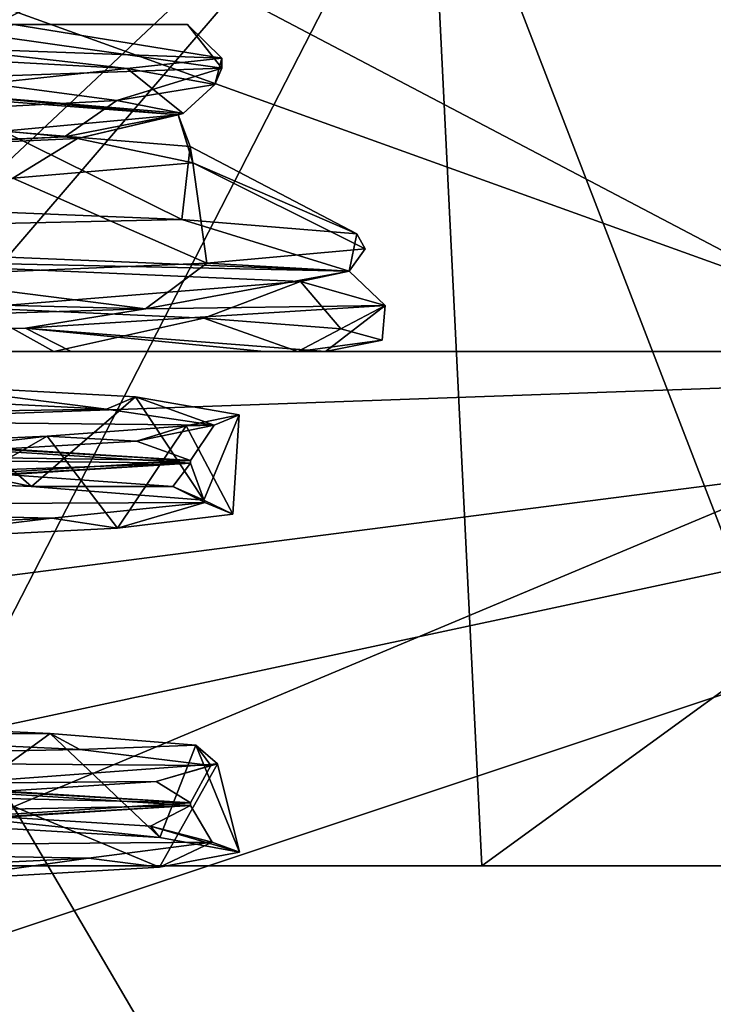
# Model space of a CAD drawing. Header units: millimetres. Extents: x -106 to 198, y -388 to 267.
# Tile 62 of 256: x 8.38 to 11.12, y 22.95 to 26.84. Entities that reach past the tile are written whole.
import ezdxf

# ---------------------------------------------------------------- set-up
doc = ezdxf.new("R2010")
doc.units = ezdxf.units.MM
doc.header["$LTSCALE"] = 52.148148
for name, color, linetype in [('122', 7, 'CONTINUOUS'), ('123', 7, 'CONTINUOUS'), ('23', 7, 'CONTINUOUS'), ('239', 7, 'CONTINUOUS'), ('251', 7, 'CONTINUOUS'), ('255', 7, 'CONTINUOUS'), ('30', 7, 'CONTINUOUS'), ('31', 7, 'CONTINUOUS'), ('32', 7, 'CONTINUOUS'), ('40', 7, 'CONTINUOUS'), ('44', 7, 'CONTINUOUS'), ('47', 7, 'CONTINUOUS'), ('5525', 7, 'CONTINUOUS'), ('5548', 7, 'CONTINUOUS'), ('5559', 7, 'CONTINUOUS'), ('5596', 7, 'CONTINUOUS'), ('5597', 7, 'CONTINUOUS'), ('583', 7, 'CONTINUOUS'), ('597', 7, 'CONTINUOUS'), ('599', 7, 'CONTINUOUS'), ('600', 7, 'CONTINUOUS'), ('601', 7, 'CONTINUOUS'), ('602', 7, 'CONTINUOUS'), ('603', 7, 'CONTINUOUS'), ('604', 7, 'CONTINUOUS'), ('605', 7, 'CONTINUOUS'), ('608', 7, 'CONTINUOUS'), ('9', 7, 'CONTINUOUS')]:
    doc.layers.add(name, color=color, linetype=linetype)

msp = doc.modelspace()

# ---------------------------------------------------------------- linework, layer by layer
at = {"layer": '122', "linetype": 'CONTINUOUS'}
for points in [[(-15.7741, 40.0696, 20.5), (-15.7741, 23.5, 20.5), (15.7741, 23.5, 20.5), (-15.7741, 40.0696, 20.5)], [(15.7741, 40.0696, 20.5), (-15.7741, 40.0696, 20.5), (15.7741, 23.5, 20.5), (15.7741, 40.0696, 20.5)]]:
    msp.add_3dface(points, dxfattribs=at)
at = {"layer": '123', "linetype": 'CONTINUOUS'}
for points in [[(-15.7741, 23.5, 20.5), (5.3797, 23.5, 16.1263), (15.7741, 23.5, 20.5), (-15.7741, 23.5, 20.5)], [(5.3797, 23.5, 16.1263), (10.2061, 23.5, 13.5955), (15.7741, 23.5, 20.5), (5.3797, 23.5, 16.1263)], [(10.2061, 23.5, 13.5955), (13.9836, 23.5, 9.6674), (15.7741, 23.5, 20.5), (10.2061, 23.5, 13.5955)]]:
    msp.add_3dface(points, dxfattribs=at)
at = {"layer": '23', "linetype": 'CONTINUOUS'}
for points in [[(0, 23.5, 17), (0, 27.8318, 17), (9.9923, 27.8318, 13.7533), (0, 23.5, 17)], [(5.3797, 23.5, 16.1263), (0, 23.5, 17), (9.9923, 27.8318, 13.7533), (5.3797, 23.5, 16.1263)], [(0, 27.8318, -17), (6.2738, 23.5, -15.8), (9.9923, 27.8318, -13.7533), (0, 27.8318, -17)], [(10.2061, 23.5, 13.5955), (5.3797, 23.5, 16.1263), (9.9923, 27.8318, 13.7533), (10.2061, 23.5, 13.5955)], [(6.2738, 23.5, -15.8), (11.6619, 23.5, -12.3693), (9.9923, 27.8318, -13.7533), (6.2738, 23.5, -15.8)], [(16.168, 27.8318, 5.2533), (10.2061, 23.5, 13.5955), (9.9923, 27.8318, 13.7533), (16.168, 27.8318, 5.2533)], [(11.6619, 23.5, -12.3693), (15.4036, 23.5, -7.1924), (9.9923, 27.8318, -13.7533), (11.6619, 23.5, -12.3693)], [(9.9923, 27.8318, -13.7533), (15.4036, 23.5, -7.1924), (16.168, 27.8318, -5.2533), (9.9923, 27.8318, -13.7533)], [(13.9836, 23.5, 9.6674), (10.2061, 23.5, 13.5955), (16.168, 27.8318, 5.2533), (13.9836, 23.5, 9.6674)]]:
    msp.add_3dface(points, dxfattribs=at)
at = {"layer": '239', "linetype": 'CONTINUOUS'}
for points in [[(7.2289, 25.0458, 44.229), (8.4297, 24.9955, 46.1917), (7.9697, 25.3967, 45.3047), (7.2289, 25.0458, 44.229)], [(7.9697, 25.3967, 45.3047), (8.4297, 24.9955, 46.1917), (8.8394, 25.3488, 47.2747), (7.9697, 25.3967, 45.3047)], [(8.4297, 24.9955, 46.1917), (9.1089, 24.942, 48.3903), (8.8394, 25.3488, 47.2747), (8.4297, 24.9955, 46.1917)], [(8.8394, 25.3488, 47.2747), (9.1089, 24.942, 48.3903), (9.2482, 25.2781, 50.1808), (8.8394, 25.3488, 47.2747)], [(9.2482, 25.2781, 50.1808), (9.2243, 24.8861, 50.6885), (9.0395, 25.2348, 51.9624), (9.2482, 25.2781, 50.1808)], [(9.1089, 24.942, 48.3903), (9.2243, 24.8861, 50.6885), (9.2482, 25.2781, 50.1808), (9.1089, 24.942, 48.3903)], [(9.0395, 25.2348, 51.9624), (8.7691, 24.8313, 52.9437), (8.4921, 25.1933, 53.667), (9.0395, 25.2348, 51.9624)], [(9.2243, 24.8861, 50.6885), (8.7691, 24.8313, 52.9437), (9.0395, 25.2348, 51.9624), (9.2243, 24.8861, 50.6885)], [(8.4921, 25.1933, 53.667), (7.7715, 24.7805, 55.0166), (7.6263, 25.1545, 55.2347), (8.4921, 25.1933, 53.667)], [(8.7691, 24.8313, 52.9437), (7.7715, 24.7805, 55.0166), (8.4921, 25.1933, 53.667), (8.7691, 24.8313, 52.9437)]]:
    msp.add_3dface(points, dxfattribs=at)
at = {"layer": '251', "linetype": 'CONTINUOUS'}
msp.add_3dface([(0, 26.3665, 87.0914), (9.0157, 27.8257, 90.529), (0, 26.8549, 88.242), (0, 26.3665, 87.0914)], dxfattribs=at)
at = {"layer": '255', "linetype": 'CONTINUOUS'}
for points in [[(6.942, 26.144, 89.4189), (11.4881, 28.4276, 94.0596), (9.0157, 27.8257, 90.529), (6.942, 26.144, 89.4189)], [(0, 26.3665, 87.0914), (6.942, 26.144, 89.4189), (9.0157, 27.8257, 90.529), (0, 26.3665, 87.0914)]]:
    msp.add_3dface(points, dxfattribs=at)
at = {"layer": '30', "linetype": 'CONTINUOUS'}
for points in [[(2.136, 31.5281, 59), (14.4296, 31.5281, 59), (2.136, 26.706, 59), (2.136, 31.5281, 59)], [(2.136, 26.706, 59), (14.4296, 31.5281, 59), (2.6764, 26.6254, 59), (2.136, 26.706, 59)], [(14.4296, 31.5281, 59), (3.2196, 26.5278, 59), (2.6764, 26.6254, 59), (14.4296, 31.5281, 59)], [(3.2196, 26.5278, 59), (14.4296, 31.5281, 59), (3.9118, 25.7091, 59), (3.2196, 26.5278, 59)], [(3.9118, 25.7091, 59), (14.4296, 31.5281, 59), (4.0907, 25.6446, 59), (3.9118, 25.7091, 59)], [(4.0907, 25.6446, 59), (14.4296, 31.5281, 59), (4.1542, 25.5503, 59), (4.0907, 25.6446, 59)], [(4.1542, 25.5503, 59), (14.4296, 31.5281, 59), (4.1542, 25.5281, 59), (4.1542, 25.5503, 59)], [(4.1542, 25.5281, 59), (14.4296, 31.5281, 59), (14.4296, 25.5281, 59), (4.1542, 25.5281, 59)]]:
    msp.add_3dface(points, dxfattribs=at)
at = {"layer": '31', "linetype": 'CONTINUOUS'}
for points in [[(-15.2139, 25.5281, 36.5404), (3.8738, 25.5281, 41.6002), (15.2139, 25.5281, 36.5404), (-15.2139, 25.5281, 36.5404)], [(3.8738, 25.5281, 41.6002), (6.9445, 25.5281, 43.636), (15.2139, 25.5281, 36.5404), (3.8738, 25.5281, 41.6002)], [(4.1542, 25.5281, 59), (14.4296, 25.5281, 59), (4.8321, 25.5281, 58.6549), (4.1542, 25.5281, 59)], [(14.4296, 25.5281, 59), (5.4813, 25.5281, 58.2591), (4.8321, 25.5281, 58.6549), (14.4296, 25.5281, 59)], [(5.4813, 25.5281, 58.2591), (14.4296, 25.5281, 59), (8.5866, 25.5281, 54.8938), (5.4813, 25.5281, 58.2591)], [(6.9445, 25.5281, 43.636), (8.5181, 25.5281, 45.7309), (15.2139, 25.5281, 36.5404), (6.9445, 25.5281, 43.636)], [(9.4805, 25.5281, 48.2386), (14.4296, 25.5281, 59), (8.5181, 25.5281, 45.7309), (9.4805, 25.5281, 48.2386)], [(8.5181, 25.5281, 45.7309), (14.4296, 25.5281, 59), (15.2139, 25.5281, 36.5404), (8.5181, 25.5281, 45.7309)], [(8.5866, 25.5281, 54.8938), (14.4296, 25.5281, 59), (9.3476, 25.5281, 53.0979), (8.5866, 25.5281, 54.8938)], [(9.3476, 25.5281, 53.0979), (14.4296, 25.5281, 59), (9.5898, 25.5281, 52.0833), (9.3476, 25.5281, 53.0979)], [(9.5898, 25.5281, 52.0833), (14.4296, 25.5281, 59), (9.4805, 25.5281, 48.2386), (9.5898, 25.5281, 52.0833)]]:
    msp.add_3dface(points, dxfattribs=at)
at = {"layer": '32', "linetype": 'CONTINUOUS'}
for points in [[(-14.3074, 35.0281, 62.5), (7.8545, 23.5213, 62.5), (12.3854, 25.4211, 62.5), (-14.3074, 35.0281, 62.5)], [(13.8025, 27.5669, 62.5), (-14.3074, 35.0281, 62.5), (12.3854, 25.4211, 62.5), (13.8025, 27.5669, 62.5)]]:
    msp.add_3dface(points, dxfattribs=at)
at = {"layer": '40', "linetype": 'CONTINUOUS'}
for points in [[(-15.2139, 24.4469, 36.5404), (-15.2139, 25.5281, 36.5404), (15.2139, 25.5281, 36.5404), (-15.2139, 24.4469, 36.5404)], [(-15.2139, 24.4469, 36.5404), (15.2139, 25.5281, 36.5404), (-14.6844, 21.6838, 36.5404), (-15.2139, 24.4469, 36.5404)], [(-14.6844, 21.6838, 36.5404), (15.2139, 25.5281, 36.5404), (-13.2354, 19.44, 36.5404), (-14.6844, 21.6838, 36.5404)], [(-13.2354, 19.44, 36.5404), (15.2139, 25.5281, 36.5404), (-8.795, 17.5281, 36.5404), (-13.2354, 19.44, 36.5404)], [(-8.795, 17.5281, 36.5404), (15.2139, 25.5281, 36.5404), (8.795, 17.5281, 36.5404), (-8.795, 17.5281, 36.5404)], [(8.795, 17.5281, 36.5404), (15.2139, 25.5281, 36.5404), (13.2354, 19.44, 36.5404), (8.795, 17.5281, 36.5404)]]:
    msp.add_3dface(points, dxfattribs=at)
at = {"layer": '44', "linetype": 'CONTINUOUS'}
for points in [[(13.2915, 32.8725, 83), (12.3854, 25.4211, 62.5), (10.9312, 29.5129, 83), (13.2915, 32.8725, 83)], [(7.8545, 23.5213, 62.5), (7.1386, 28.2541, 83), (10.9312, 29.5129, 83), (7.8545, 23.5213, 62.5)], [(12.3854, 25.4211, 62.5), (7.8545, 23.5213, 62.5), (10.9312, 29.5129, 83), (12.3854, 25.4211, 62.5)]]:
    msp.add_3dface(points, dxfattribs=at)
at = {"layer": '47', "linetype": 'CONTINUOUS'}
for points in [[(6.942, 26.144, 89.4189), (11.4707, 18.4241, 53.5246), (11.4881, 28.4276, 94.0596), (6.942, 26.144, 89.4189)], [(8.0064, 19.107, 58.9386), (11.4707, 18.4241, 53.5246), (6.942, 26.144, 89.4189), (8.0064, 19.107, 58.9386)]]:
    msp.add_3dface(points, dxfattribs=at)
at = {"layer": '5525', "linetype": 'CONTINUOUS'}
for points in [[(17, 15, -17), (0, 23.5, -17), (-17, 23.5, -17), (17, 15, -17)], [(-17, 15, -17), (17, 15, -17), (-17, 23.5, -17), (-17, 15, -17)], [(0, 23.5, -17), (17, 15, -17), (17, 23.5, -17), (0, 23.5, -17)]]:
    msp.add_3dface(points, dxfattribs=at)
at = {"layer": '5548', "linetype": 'CONTINUOUS'}
for points in [[(6.2738, 23.5, -15.8), (0, 23.5, -17), (17, 23.5, -17), (6.2738, 23.5, -15.8)], [(11.6619, 23.5, -12.3693), (6.2738, 23.5, -15.8), (17, 23.5, -17), (11.6619, 23.5, -12.3693)]]:
    msp.add_3dface(points, dxfattribs=at)
at = {"layer": '5559', "linetype": 'CONTINUOUS'}
for points in [[(8.0126, 23.6653, 45.3783), (8.5028, 24.0211, 46.358), (7.6456, 24.0598, 44.7935), (8.0126, 23.6653, 45.3783)], [(8.0126, 23.6653, 45.3783), (8.9356, 23.611, 47.6088), (8.5028, 24.0211, 46.358), (8.0126, 23.6653, 45.3783)], [(8.9356, 23.611, 47.6088), (9.0777, 23.9757, 48.2232), (8.5028, 24.0211, 46.358), (8.9356, 23.611, 47.6088)], [(8.9356, 23.611, 47.6088), (9.25, 23.5528, 50.0014), (9.0777, 23.9757, 48.2232), (8.9356, 23.611, 47.6088)], [(9.25, 23.5528, 50.0014), (9.1636, 23.9018, 51.2614), (9.0777, 23.9757, 48.2232), (9.25, 23.5528, 50.0014)], [(8.9349, 23.4947, 52.3937), (8.1375, 23.8255, 54.3982), (9.1636, 23.9018, 51.2614), (8.9349, 23.4947, 52.3937)], [(9.25, 23.5528, 50.0014), (8.9349, 23.4947, 52.3937), (9.1636, 23.9018, 51.2614), (9.25, 23.5528, 50.0014)], [(8.9349, 23.4947, 52.3937), (8.0116, 23.4404, 54.6235), (8.1375, 23.8255, 54.3982), (8.9349, 23.4947, 52.3937)]]:
    msp.add_3dface(points, dxfattribs=at)
at = {"layer": '5596', "color": 7, "linetype": 'CONTINUOUS', "true_color": 0xdadfdb}
for points in [[(6.4048, 25.2644, 43.5969), (9.0565, 25.0977, 50), (6.4048, 25.2545, 43.597), (6.4048, 25.2644, 43.5969)], [(9.0565, 25.0977, 50), (9.0565, 25.0877, 50), (6.4048, 25.2545, 43.597), (9.0565, 25.0977, 50)], [(9.0565, 25.0977, 50), (6.4048, 24.9309, 56.403), (9.0565, 25.0877, 50), (9.0565, 25.0977, 50)], [(6.4048, 24.9309, 56.403), (6.4048, 24.921, 56.4031), (9.0565, 25.0877, 50), (6.4048, 24.9309, 56.403)]]:
    msp.add_3dface(points, dxfattribs=at)
at = {"layer": '5597', "color": 7, "linetype": 'CONTINUOUS', "true_color": 0xdadfdb}
for points in [[(7.9786, 26.554, 45.7148), (9.0076, 26.4609, 49.0603), (7.8479, 26.5502, 45.4801), (7.9786, 26.554, 45.7148)], [(7.9786, 26.554, 45.7148), (9.0274, 26.4659, 49.2751), (9.0076, 26.4609, 49.0603), (7.9786, 26.554, 45.7148)], [(9.0274, 26.4659, 49.2751), (8.5596, 26.3748, 52.9588), (8.611, 26.3674, 52.8054), (9.0274, 26.4659, 49.2751)], [(9.0274, 26.4659, 49.2751), (8.611, 26.3674, 52.8054), (9.0076, 26.4609, 49.0603), (9.0274, 26.4659, 49.2751)], [(8.5596, 26.3748, 52.9588), (6.6561, 26.29, 56.1413), (6.7288, 26.2818, 56.0616), (8.5596, 26.3748, 52.9588)], [(8.5596, 26.3748, 52.9588), (6.7288, 26.2818, 56.0616), (8.611, 26.3674, 52.8054), (8.5596, 26.3748, 52.9588)]]:
    msp.add_3dface(points, dxfattribs=at)
at = {"layer": '583', "color": 7, "linetype": 'CONTINUOUS', "true_color": 0xdadfdb}
for points in [[(9.0448, 26.8177, 50.4601), (7.964, 26.8177, 54.3122), (9.1807, 26.6445, 51.8048), (9.0448, 26.8177, 50.4601)], [(9.1807, 26.6445, 51.8048), (7.964, 26.8177, 54.3122), (8.0934, 26.6068, 54.8237), (9.1807, 26.6445, 51.8048)], [(8.0936, 26.724, 45.5864), (8.3605, 26.8177, 46.5183), (9.1799, 26.6852, 48.6003), (8.0936, 26.724, 45.5864)], [(8.3605, 26.8177, 46.5183), (9.0448, 26.8177, 50.4601), (9.1799, 26.6852, 48.6003), (8.3605, 26.8177, 46.5183)], [(9.1799, 26.6852, 48.6003), (9.0448, 26.8177, 50.4601), (9.1807, 26.6445, 51.8048), (9.1799, 26.6852, 48.6003)]]:
    msp.add_3dface(points, dxfattribs=at)
at = {"layer": '597', "color": 7, "linetype": 'CONTINUOUS', "true_color": 0xdadfdb}
for points in [[(6.4048, 23.9144, 43.5969), (9.0565, 23.7477, 50), (6.4048, 23.9045, 43.597), (6.4048, 23.9144, 43.5969)], [(6.4048, 23.9045, 43.597), (9.0565, 23.7477, 50), (9.0565, 23.7377, 50), (6.4048, 23.9045, 43.597)], [(9.0565, 23.7477, 50), (6.4048, 23.5809, 56.403), (9.0565, 23.7377, 50), (9.0565, 23.7477, 50)], [(9.0565, 23.7377, 50), (6.4048, 23.5809, 56.403), (6.4048, 23.571, 56.4031), (9.0565, 23.7377, 50)]]:
    msp.add_3dface(points, dxfattribs=at)
at = {"layer": '599', "color": 7, "linetype": 'CONTINUOUS', "true_color": 0xdadfdb}
for points in [[(9.6823, 25.8446, 47.8764), (7.4662, 25.8913, 43.4797), (6.217, 25.9868, 42.2795), (9.6823, 25.8446, 47.8764)], [(9.4912, 25.804, 47.1407), (7.4662, 25.8913, 43.4797), (9.6823, 25.8446, 47.8764), (9.4912, 25.804, 47.1407)], [(8.879, 25.6964, 54.4069), (9.8249, 25.7092, 51.3151), (9.6823, 25.8446, 47.8764), (8.879, 25.6964, 54.4069)], [(9.8249, 25.7092, 51.3151), (9.4912, 25.804, 47.1407), (9.6823, 25.8446, 47.8764), (9.8249, 25.7092, 51.3151)], [(8.4057, 25.6196, 55.2538), (9.8249, 25.7092, 51.3151), (8.879, 25.6964, 54.4069), (8.4057, 25.6196, 55.2538)], [(4.1542, 25.5503, 59), (8.4057, 25.6196, 55.2538), (8.879, 25.6964, 54.4069), (4.1542, 25.5503, 59)], [(4.1542, 25.5503, 59), (5.4813, 25.5281, 58.2591), (8.4057, 25.6196, 55.2538), (4.1542, 25.5503, 59)]]:
    msp.add_3dface(points, dxfattribs=at)
at = {"layer": '600', "color": 7, "linetype": 'CONTINUOUS', "true_color": 0xdadfdb}
for points in [[(7.7255, 26.1006, 43.9486), (8.3173, 26.3972, 46.1784), (9.0233, 26.048, 46.1422), (7.7255, 26.1006, 43.9486)], [(8.3173, 26.3972, 46.1784), (9.055, 26.3361, 48.6631), (9.0233, 26.048, 46.1422), (8.3173, 26.3972, 46.1784)], [(9.0233, 26.048, 46.1422), (9.055, 26.3361, 48.6631), (9.7129, 25.9917, 48.599), (9.0233, 26.048, 46.1422)], [(9.055, 26.3361, 48.6631), (9.0667, 26.2724, 51.2554), (9.7129, 25.9917, 48.599), (9.055, 26.3361, 48.6631)], [(9.0667, 26.2724, 51.2554), (8.3554, 26.2114, 53.7377), (9.1207, 25.8766, 53.6213), (9.0667, 26.2724, 51.2554)], [(9.7129, 25.9917, 48.599), (9.0667, 26.2724, 51.2554), (9.7457, 25.9332, 51.1507), (9.7129, 25.9917, 48.599)], [(9.7457, 25.9332, 51.1507), (9.0667, 26.2724, 51.2554), (9.1207, 25.8766, 53.6213), (9.7457, 25.9332, 51.1507)], [(9.1207, 25.8766, 53.6213), (8.3554, 26.2114, 53.7377), (7.8751, 25.8238, 55.8554), (9.1207, 25.8766, 53.6213)], [(8.4297, 24.9955, 46.1917), (7.2289, 25.0458, 44.229), (8.1432, 25.0559, 45.8202), (8.4297, 24.9955, 46.1917)], [(8.9876, 24.9959, 48.2666), (8.4297, 24.9955, 46.1917), (8.1432, 25.0559, 45.8202), (8.9876, 24.9959, 48.2666)], [(9.1089, 24.942, 48.3903), (8.4297, 24.9955, 46.1917), (8.9876, 24.9959, 48.2666), (9.1089, 24.942, 48.3903)], [(9.1135, 24.9324, 50.851), (9.1089, 24.942, 48.3903), (8.9876, 24.9959, 48.2666), (9.1135, 24.9324, 50.851)], [(8.5104, 24.8704, 53.3695), (8.7691, 24.8313, 52.9437), (9.1135, 24.9324, 50.851), (8.5104, 24.8704, 53.3695)], [(8.7691, 24.8313, 52.9437), (9.2243, 24.8861, 50.6885), (9.1135, 24.9324, 50.851), (8.7691, 24.8313, 52.9437)], [(9.2243, 24.8861, 50.6885), (9.1089, 24.942, 48.3903), (9.1135, 24.9324, 50.851), (9.2243, 24.8861, 50.6885)], [(7.2329, 24.8133, 55.6094), (7.7715, 24.7805, 55.0166), (8.5104, 24.8704, 53.3695), (7.2329, 24.8133, 55.6094)], [(7.7715, 24.7805, 55.0166), (8.7691, 24.8313, 52.9437), (8.5104, 24.8704, 53.3695), (7.7715, 24.7805, 55.0166)], [(8.9356, 23.611, 47.6088), (8.0126, 23.6653, 45.3783), (7.9459, 23.7149, 45.4565), (8.9356, 23.611, 47.6088)], [(8.8992, 23.6559, 47.8584), (8.9356, 23.611, 47.6088), (7.9459, 23.7149, 45.4565), (8.8992, 23.6559, 47.8584)], [(9.25, 23.5528, 50.0014), (8.9356, 23.611, 47.6088), (8.8992, 23.6559, 47.8584), (9.25, 23.5528, 50.0014)], [(9.1428, 23.5926, 50.4349), (9.25, 23.5528, 50.0014), (8.8992, 23.6559, 47.8584), (9.1428, 23.5926, 50.4349)], [(8.6547, 23.53, 52.9792), (8.9349, 23.4947, 52.3937), (9.1428, 23.5926, 50.4349), (8.6547, 23.53, 52.9792)], [(8.9349, 23.4947, 52.3937), (9.25, 23.5528, 50.0014), (9.1428, 23.5926, 50.4349), (8.9349, 23.4947, 52.3937)], [(7.4791, 23.4726, 55.2769), (8.0116, 23.4404, 54.6235), (8.6547, 23.53, 52.9792), (7.4791, 23.4726, 55.2769)], [(8.0116, 23.4404, 54.6235), (8.9349, 23.4947, 52.3937), (8.6547, 23.53, 52.9792), (8.0116, 23.4404, 54.6235)]]:
    msp.add_3dface(points, dxfattribs=at)
at = {"layer": '601', "color": 7, "linetype": 'CONTINUOUS', "true_color": 0xdadfdb}
for points in [[(6.217, 25.9868, 42.2795), (7.7255, 26.1006, 43.9486), (9.0233, 26.048, 46.1422), (6.217, 25.9868, 42.2795)], [(9.6823, 25.8446, 47.8764), (6.217, 25.9868, 42.2795), (9.0233, 26.048, 46.1422), (9.6823, 25.8446, 47.8764)], [(9.6823, 25.8446, 47.8764), (9.0233, 26.048, 46.1422), (9.7129, 25.9917, 48.599), (9.6823, 25.8446, 47.8764)], [(9.6823, 25.8446, 47.8764), (9.7129, 25.9917, 48.599), (9.7457, 25.9332, 51.1507), (9.6823, 25.8446, 47.8764)], [(9.6823, 25.8446, 47.8764), (9.7457, 25.9332, 51.1507), (9.1207, 25.8766, 53.6213), (9.6823, 25.8446, 47.8764)], [(8.879, 25.6964, 54.4069), (9.1207, 25.8766, 53.6213), (7.8751, 25.8238, 55.8554), (8.879, 25.6964, 54.4069)], [(8.879, 25.6964, 54.4069), (9.6823, 25.8446, 47.8764), (9.1207, 25.8766, 53.6213), (8.879, 25.6964, 54.4069)], [(8.879, 25.6964, 54.4069), (7.8751, 25.8238, 55.8554), (6.1002, 25.7676, 57.687), (8.879, 25.6964, 54.4069)], [(4.1542, 25.5503, 59), (8.879, 25.6964, 54.4069), (6.1002, 25.7676, 57.687), (4.1542, 25.5503, 59)]]:
    msp.add_3dface(points, dxfattribs=at)
at = {"layer": '602', "color": 7, "linetype": 'CONTINUOUS', "true_color": 0xdadfdb}
for points in [[(7.4662, 25.8913, 43.4797), (9.4912, 25.804, 47.1407), (8.2074, 25.6995, 44.6202), (7.4662, 25.8913, 43.4797)], [(8.2074, 25.6995, 44.6202), (9.4912, 25.804, 47.1407), (9.1091, 25.6595, 46.3492), (8.2074, 25.6995, 44.6202)], [(9.1091, 25.6595, 46.3492), (9.4912, 25.804, 47.1407), (9.6494, 25.6168, 48.2133), (9.1091, 25.6595, 46.3492)], [(9.4912, 25.804, 47.1407), (9.8249, 25.7092, 51.3151), (9.6494, 25.6168, 48.2133), (9.4912, 25.804, 47.1407)], [(9.5898, 25.5281, 52.0833), (9.8249, 25.7092, 51.3151), (8.4057, 25.6196, 55.2538), (9.5898, 25.5281, 52.0833)], [(9.8249, 25.7092, 51.3151), (9.5898, 25.5281, 52.0833), (9.8123, 25.5724, 50.1509), (9.8249, 25.7092, 51.3151)], [(9.6494, 25.6168, 48.2133), (9.8249, 25.7092, 51.3151), (9.8123, 25.5724, 50.1509), (9.6494, 25.6168, 48.2133)], [(5.4813, 25.5281, 58.2591), (8.5866, 25.5281, 54.8938), (8.4057, 25.6196, 55.2538), (5.4813, 25.5281, 58.2591)], [(8.5866, 25.5281, 54.8938), (9.3476, 25.5281, 53.0979), (8.4057, 25.6196, 55.2538), (8.5866, 25.5281, 54.8938)], [(9.3476, 25.5281, 53.0979), (9.5898, 25.5281, 52.0833), (8.4057, 25.6196, 55.2538), (9.3476, 25.5281, 53.0979)]]:
    msp.add_3dface(points, dxfattribs=at)
at = {"layer": '603', "color": 7, "linetype": 'CONTINUOUS', "true_color": 0xdadfdb}
for points in [[(7.7555, 26.7019, 45.1385), (8.0936, 26.724, 45.5864), (8.8066, 26.6435, 47.5051), (7.7555, 26.7019, 45.1385)], [(8.0936, 26.724, 45.5864), (9.1799, 26.6852, 48.6003), (8.8066, 26.6435, 47.5051), (8.0936, 26.724, 45.5864)], [(8.8066, 26.6435, 47.5051), (9.1799, 26.6852, 48.6003), (9.1529, 26.5804, 50.0702), (8.8066, 26.6435, 47.5051)], [(9.1799, 26.6852, 48.6003), (9.1807, 26.6445, 51.8048), (9.1529, 26.5804, 50.0702), (9.1799, 26.6852, 48.6003)], [(9.1807, 26.6445, 51.8048), (8.0934, 26.6068, 54.8237), (8.7665, 26.5174, 52.6322), (9.1807, 26.6445, 51.8048)], [(9.1529, 26.5804, 50.0702), (9.1807, 26.6445, 51.8048), (8.7665, 26.5174, 52.6322), (9.1529, 26.5804, 50.0702)], [(8.7665, 26.5174, 52.6322), (8.0934, 26.6068, 54.8237), (7.6757, 26.4592, 54.9866), (8.7665, 26.5174, 52.6322)], [(8.5181, 25.5281, 45.7309), (6.9445, 25.5281, 43.636), (8.2074, 25.6995, 44.6202), (8.5181, 25.5281, 45.7309)], [(8.5181, 25.5281, 45.7309), (8.2074, 25.6995, 44.6202), (9.1091, 25.6595, 46.3492), (8.5181, 25.5281, 45.7309)], [(9.4805, 25.5281, 48.2386), (8.5181, 25.5281, 45.7309), (9.1091, 25.6595, 46.3492), (9.4805, 25.5281, 48.2386)], [(9.4805, 25.5281, 48.2386), (9.1091, 25.6595, 46.3492), (9.6494, 25.6168, 48.2133), (9.4805, 25.5281, 48.2386)], [(9.4805, 25.5281, 48.2386), (9.6494, 25.6168, 48.2133), (9.8123, 25.5724, 50.1509), (9.4805, 25.5281, 48.2386)], [(9.5898, 25.5281, 52.0833), (9.4805, 25.5281, 48.2386), (9.8123, 25.5724, 50.1509), (9.5898, 25.5281, 52.0833)], [(7.5974, 25.3582, 44.8949), (7.9697, 25.3967, 45.3047), (8.7255, 25.3001, 47.2351), (7.5974, 25.3582, 44.8949)], [(7.9697, 25.3967, 45.3047), (8.8394, 25.3488, 47.2747), (8.7255, 25.3001, 47.2351), (7.9697, 25.3967, 45.3047)], [(8.7255, 25.3001, 47.2351), (8.8394, 25.3488, 47.2747), (9.1508, 25.2373, 49.7901), (8.7255, 25.3001, 47.2351)], [(8.8394, 25.3488, 47.2747), (9.2482, 25.2781, 50.1808), (9.1508, 25.2373, 49.7901), (8.8394, 25.3488, 47.2747)], [(9.2482, 25.2781, 50.1808), (9.0395, 25.2348, 51.9624), (9.1508, 25.2373, 49.7901), (9.2482, 25.2781, 50.1808)], [(9.0395, 25.2348, 51.9624), (8.4921, 25.1933, 53.667), (8.8432, 25.1741, 52.3618), (9.0395, 25.2348, 51.9624)], [(9.1508, 25.2373, 49.7901), (9.0395, 25.2348, 51.9624), (8.8432, 25.1741, 52.3618), (9.1508, 25.2373, 49.7901)], [(8.4921, 25.1933, 53.667), (7.6263, 25.1545, 55.2347), (7.8268, 25.1154, 54.7458), (8.4921, 25.1933, 53.667)], [(8.8432, 25.1741, 52.3618), (8.4921, 25.1933, 53.667), (7.8268, 25.1154, 54.7458), (8.8432, 25.1741, 52.3618)], [(8.5028, 24.0211, 46.358), (7.415, 24.0153, 44.6334), (7.6456, 24.0598, 44.7935), (8.5028, 24.0211, 46.358)], [(8.6208, 23.9578, 46.9242), (7.415, 24.0153, 44.6334), (8.5028, 24.0211, 46.358), (8.6208, 23.9578, 46.9242)], [(9.0777, 23.9757, 48.2232), (8.6208, 23.9578, 46.9242), (8.5028, 24.0211, 46.358), (9.0777, 23.9757, 48.2232)], [(9.1374, 23.8953, 49.4635), (8.6208, 23.9578, 46.9242), (9.0777, 23.9757, 48.2232), (9.1374, 23.8953, 49.4635)], [(9.1636, 23.9018, 51.2614), (9.1374, 23.8953, 49.4635), (9.0777, 23.9757, 48.2232), (9.1636, 23.9018, 51.2614)], [(8.1375, 23.8255, 54.3982), (8.922, 23.8319, 52.0442), (9.1636, 23.9018, 51.2614), (8.1375, 23.8255, 54.3982)], [(8.922, 23.8319, 52.0442), (9.1374, 23.8953, 49.4635), (9.1636, 23.9018, 51.2614), (8.922, 23.8319, 52.0442)], [(7.9957, 23.7727, 54.4554), (8.922, 23.8319, 52.0442), (8.1375, 23.8255, 54.3982), (7.9957, 23.7727, 54.4554)]]:
    msp.add_3dface(points, dxfattribs=at)
at = {"layer": '604', "color": 7, "linetype": 'CONTINUOUS', "true_color": 0xdadfdb}
for points in [[(7.7555, 26.7019, 45.1385), (8.8066, 26.6435, 47.5051), (7.9786, 26.554, 45.7148), (7.7555, 26.7019, 45.1385)], [(7.9786, 26.554, 45.7148), (8.8066, 26.6435, 47.5051), (9.0274, 26.4659, 49.2751), (7.9786, 26.554, 45.7148)], [(8.8066, 26.6435, 47.5051), (9.1529, 26.5804, 50.0702), (9.0274, 26.4659, 49.2751), (8.8066, 26.6435, 47.5051)], [(9.1529, 26.5804, 50.0702), (8.7665, 26.5174, 52.6322), (9.0274, 26.4659, 49.2751), (9.1529, 26.5804, 50.0702)], [(8.7665, 26.5174, 52.6322), (7.6757, 26.4592, 54.9866), (8.5596, 26.3748, 52.9588), (8.7665, 26.5174, 52.6322)], [(9.0274, 26.4659, 49.2751), (8.7665, 26.5174, 52.6322), (8.5596, 26.3748, 52.9588), (9.0274, 26.4659, 49.2751)], [(8.5596, 26.3748, 52.9588), (7.6757, 26.4592, 54.9866), (6.6561, 26.29, 56.1413), (8.5596, 26.3748, 52.9588)], [(7.5974, 25.3582, 44.8949), (8.7255, 25.3001, 47.2351), (6.4048, 25.2644, 43.5969), (7.5974, 25.3582, 44.8949)], [(8.7255, 25.3001, 47.2351), (9.1508, 25.2373, 49.7901), (6.4048, 25.2644, 43.5969), (8.7255, 25.3001, 47.2351)], [(6.4048, 25.2644, 43.5969), (9.1508, 25.2373, 49.7901), (9.0565, 25.0977, 50), (6.4048, 25.2644, 43.5969)], [(9.1508, 25.2373, 49.7901), (8.8432, 25.1741, 52.3618), (9.0565, 25.0977, 50), (9.1508, 25.2373, 49.7901)], [(8.8432, 25.1741, 52.3618), (7.8268, 25.1154, 54.7458), (9.0565, 25.0977, 50), (8.8432, 25.1741, 52.3618)], [(9.0565, 25.0977, 50), (7.8268, 25.1154, 54.7458), (6.4048, 24.9309, 56.403), (9.0565, 25.0977, 50)], [(6.4048, 23.9144, 43.5969), (7.415, 24.0153, 44.6334), (8.6208, 23.9578, 46.9242), (6.4048, 23.9144, 43.5969)], [(6.4048, 23.9144, 43.5969), (8.6208, 23.9578, 46.9242), (9.1374, 23.8953, 49.4635), (6.4048, 23.9144, 43.5969)], [(9.0565, 23.7477, 50), (6.4048, 23.9144, 43.5969), (9.1374, 23.8953, 49.4635), (9.0565, 23.7477, 50)], [(9.0565, 23.7477, 50), (9.1374, 23.8953, 49.4635), (8.922, 23.8319, 52.0442), (9.0565, 23.7477, 50)], [(9.0565, 23.7477, 50), (8.922, 23.8319, 52.0442), (7.9957, 23.7727, 54.4554), (9.0565, 23.7477, 50)], [(6.4048, 23.5809, 56.403), (9.0565, 23.7477, 50), (7.9957, 23.7727, 54.4554), (6.4048, 23.5809, 56.403)]]:
    msp.add_3dface(points, dxfattribs=at)
at = {"layer": '605', "color": 7, "linetype": 'CONTINUOUS', "true_color": 0xdadfdb}
for points in [[(9.0076, 26.4609, 49.0603), (8.3173, 26.3972, 46.1784), (7.8479, 26.5502, 45.4801), (9.0076, 26.4609, 49.0603)], [(9.055, 26.3361, 48.6631), (8.3173, 26.3972, 46.1784), (9.0076, 26.4609, 49.0603), (9.055, 26.3361, 48.6631)], [(8.611, 26.3674, 52.8054), (9.0667, 26.2724, 51.2554), (9.0076, 26.4609, 49.0603), (8.611, 26.3674, 52.8054)], [(9.0667, 26.2724, 51.2554), (9.055, 26.3361, 48.6631), (9.0076, 26.4609, 49.0603), (9.0667, 26.2724, 51.2554)], [(6.7288, 26.2818, 56.0616), (8.3554, 26.2114, 53.7377), (8.611, 26.3674, 52.8054), (6.7288, 26.2818, 56.0616)], [(8.3554, 26.2114, 53.7377), (9.0667, 26.2724, 51.2554), (8.611, 26.3674, 52.8054), (8.3554, 26.2114, 53.7377)], [(9.0565, 25.0877, 50), (6.6521, 25.1139, 43.7127), (6.4048, 25.2545, 43.597), (9.0565, 25.0877, 50)], [(6.4048, 24.921, 56.4031), (9.1135, 24.9324, 50.851), (9.0565, 25.0877, 50), (6.4048, 24.921, 56.4031)], [(8.1432, 25.0559, 45.8202), (6.6521, 25.1139, 43.7127), (9.0565, 25.0877, 50), (8.1432, 25.0559, 45.8202)], [(8.9876, 24.9959, 48.2666), (8.1432, 25.0559, 45.8202), (9.0565, 25.0877, 50), (8.9876, 24.9959, 48.2666)], [(9.1135, 24.9324, 50.851), (8.9876, 24.9959, 48.2666), (9.0565, 25.0877, 50), (9.1135, 24.9324, 50.851)], [(8.5104, 24.8704, 53.3695), (9.1135, 24.9324, 50.851), (6.4048, 24.921, 56.4031), (8.5104, 24.8704, 53.3695)], [(7.2329, 24.8133, 55.6094), (8.5104, 24.8704, 53.3695), (6.4048, 24.921, 56.4031), (7.2329, 24.8133, 55.6094)], [(6.4048, 23.9045, 43.597), (9.0565, 23.7377, 50), (7.9459, 23.7149, 45.4565), (6.4048, 23.9045, 43.597)], [(9.0565, 23.7377, 50), (6.4048, 23.571, 56.4031), (9.1428, 23.5926, 50.4349), (9.0565, 23.7377, 50)], [(9.0565, 23.7377, 50), (8.8992, 23.6559, 47.8584), (7.9459, 23.7149, 45.4565), (9.0565, 23.7377, 50)], [(9.0565, 23.7377, 50), (9.1428, 23.5926, 50.4349), (8.8992, 23.6559, 47.8584), (9.0565, 23.7377, 50)], [(6.4048, 23.571, 56.4031), (8.6547, 23.53, 52.9792), (9.1428, 23.5926, 50.4349), (6.4048, 23.571, 56.4031)], [(6.4048, 23.571, 56.4031), (7.4791, 23.4726, 55.2769), (8.6547, 23.53, 52.9792), (6.4048, 23.571, 56.4031)]]:
    msp.add_3dface(points, dxfattribs=at)
at = {"layer": '608', "color": 7, "linetype": 'CONTINUOUS', "true_color": 0xdadfdb}
for points in [[(7.964, 26.8177, 54.3122), (9.0448, 26.8177, 50.4601), (5.2326, 26.8177, 55.2326), (7.964, 26.8177, 54.3122)], [(5.2326, 26.8177, 55.2326), (9.0448, 26.8177, 50.4601), (7.4, 26.8177, 50.0001), (5.2326, 26.8177, 55.2326)], [(9.0448, 26.8177, 50.4601), (8.3605, 26.8177, 46.5183), (7.4, 26.8177, 50.0001), (9.0448, 26.8177, 50.4601)]]:
    msp.add_3dface(points, dxfattribs=at)
at = {"layer": '9', "linetype": 'CONTINUOUS'}
for points in [[(10.0493, 38.0956, -20.5), (-18.2717, 1, -20.5), (8.2059, 39.1953, -20.5), (10.0493, 38.0956, -20.5)], [(14.3874, 35.9597, -20.5), (-18.2717, 1, -20.5), (10.0493, 38.0956, -20.5), (14.3874, 35.9597, -20.5)], [(18.2717, 1, -20.5), (-18.2717, 1, -20.5), (14.3874, 35.9597, -20.5), (18.2717, 1, -20.5)]]:
    msp.add_3dface(points, dxfattribs=at)

doc.saveas('drawing.dxf')
